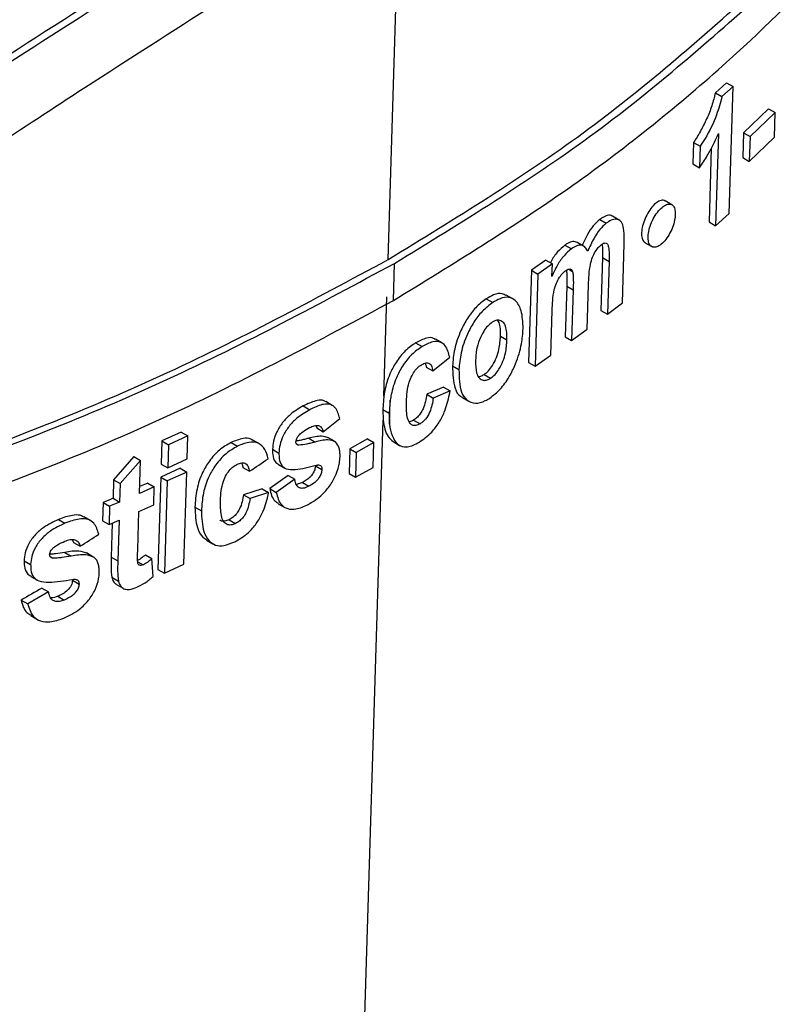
# Paper-space layout '1012-790 Hybird 2way' of a CAD drawing. Header units: millimetres. Extents: x 51 to 2966, y 67 to 3970.
# Tile 98 of 110: x 2515 to 2532, y 2800 to 2821. Entities that reach past the tile are written whole.
import ezdxf

# ---------------------------------------------------------------- set-up
doc = ezdxf.new("R2010")
doc.units = ezdxf.units.MM

psp = doc.layouts.new('1012-790 Hybird 2way')

# ---------------------------------------------------------------- linework, layer by layer
at = {"color": 8, "linetype": 'Continuous', "lineweight": 25}
psp.add_line((2523.107, 2816.018), (2523.577, 2831.293), dxfattribs=at)
at = {"color": 7, "linetype": 'Continuous', "lineweight": 25}
for p, q in [((2530.528, 2819.895), (2530.283, 2819.674)), ((2530.528, 2819.895), (2530.673, 2819.811)), ((2530.283, 2819.674), (2530.428, 2819.591)), ((2530.673, 2819.811), (2530.428, 2819.591)), ((2530.588, 2817.029), (2530.673, 2819.811)), ((2531.45, 2819.326), (2530.899, 2818.798)), ((2531.596, 2819.241), (2531.045, 2818.714)), ((2531.45, 2819.326), (2531.596, 2819.241)), ((2531.579, 2818.7), (2531.596, 2819.241)), ((2530.351, 2818.784), (2530.288, 2816.761)), ((2530.899, 2818.798), (2530.883, 2818.256)), ((2530.899, 2818.798), (2531.045, 2818.714)), ((2529.803, 2818.586), (2529.789, 2818.116)), ((2529.803, 2818.586), (2529.947, 2818.502)), ((2531.045, 2818.714), (2531.028, 2818.172)), ((2531.028, 2818.172), (2531.579, 2818.7)), ((2529.947, 2818.502), (2529.933, 2818.033)), ((2530.193, 2818.458), (2530.144, 2816.845)), ((2529.789, 2818.116), (2529.933, 2818.033)), ((2530.883, 2818.256), (2531.028, 2818.172)), ((2529.328, 2817.222), (2529.184, 2817.305)), ((2530.288, 2816.761), (2530.588, 2817.029)), ((2527.748, 2816.897), (2527.891, 2816.815)), ((2528.171, 2816.886), (2528.028, 2816.969)), ((2530.144, 2816.845), (2530.288, 2816.761)), ((2527.396, 2816.314), (2527.253, 2816.396)), ((2528.745, 2816.386), (2528.888, 2816.303)), ((2526.984, 2816.335), (2527.126, 2816.253)), ((2528.245, 2815.073), (2528.285, 2816.361)), ((2523.224, 2815.121), (2523.249, 2815.936)), ((2526.568, 2816.005), (2526.25, 2815.784)), ((2526.568, 2816.005), (2526.71, 2815.923)), ((2527.809, 2816.063), (2527.773, 2814.904)), ((2527.809, 2816.063), (2527.952, 2815.98)), ((2527.952, 2815.98), (2527.916, 2814.822)), ((2526.25, 2815.784), (2526.188, 2813.761)), ((2526.25, 2815.784), (2526.392, 2815.702)), ((2526.71, 2815.923), (2526.392, 2815.702)), ((2526.702, 2815.647), (2526.71, 2815.923)), ((2527.068, 2815.808), (2527.151, 2815.759)), ((2526.392, 2815.702), (2526.33, 2813.679)), ((2527.025, 2815.437), (2526.991, 2814.327)), ((2527.025, 2815.437), (2527.168, 2815.355)), ((2527.168, 2815.355), (2527.133, 2814.245)), ((2527.471, 2814.491), (2527.501, 2815.464)), ((2523.015, 2813.02), (2523.082, 2815.202)), ((2525.262, 2815.159), (2525.404, 2815.077)), ((2525.842, 2815.158), (2525.7, 2815.24)), ((2527.916, 2814.822), (2528.245, 2815.073)), ((2526.677, 2813.92), (2526.707, 2814.904)), ((2527.773, 2814.904), (2527.916, 2814.822)), ((2527.133, 2814.245), (2527.471, 2814.491)), ((2524.288, 2814.192), (2524.146, 2814.274)), ((2525.573, 2814.341), (2525.715, 2814.259)), ((2526.991, 2814.327), (2527.133, 2814.245)), ((2523.713, 2814.193), (2523.855, 2814.111)), ((2524.087, 2813.577), (2524.46, 2813.876)), ((2526.33, 2813.679), (2526.677, 2813.92)), ((2523.945, 2813.659), (2524.087, 2813.577)), ((2524.521, 2813.686), (2524.662, 2813.605)), ((2526.188, 2813.761), (2526.33, 2813.679)), ((2525.215, 2813.5), (2525.357, 2813.418)), ((2524.326, 2813.219), (2523.958, 2813.064)), ((2524.468, 2813.137), (2524.099, 2812.982)), ((2524.326, 2813.219), (2524.468, 2813.137)), ((2523.015, 2813.02), (2522.99, 2812.734)), ((2523.156, 2812.938), (2523.132, 2812.652)), ((2523.14, 2812.413), (2523.156, 2812.938)), ((2523.958, 2813.064), (2524.099, 2812.982)), ((2524.738, 2812.993), (2524.88, 2812.911)), ((2521.248, 2812.809), (2521.39, 2812.727)), ((2521.885, 2812.822), (2521.744, 2812.904)), ((2522.99, 2812.734), (2522.999, 2812.495)), ((2522.99, 2812.734), (2523.132, 2812.652)), ((2518.698, 2672.763), (2522.999, 2812.495)), ((2521.684, 2812.244), (2522.049, 2812.536)), ((2523.132, 2812.652), (2523.14, 2812.413)), ((2523.669, 2812.5), (2523.811, 2812.418)), ((2521.522, 2812.381), (2521.543, 2812.326)), ((2521.543, 2812.326), (2521.684, 2812.244)), ((2518.576, 2812.237), (2518.15, 2812.042)), ((2518.719, 2812.155), (2518.293, 2811.96)), ((2518.576, 2812.237), (2518.719, 2812.155)), ((2518.703, 2811.649), (2518.719, 2812.155)), ((2520.287, 2811.98), (2520.145, 2812.062)), ((2521.368, 2812.099), (2521.51, 2812.018)), ((2521.933, 2812.035), (2521.791, 2812.116)), ((2522.656, 2812.087), (2522.269, 2811.869)), ((2522.656, 2812.087), (2522.798, 2812.005)), ((2518.15, 2812.042), (2518.135, 2811.536)), ((2518.15, 2812.042), (2518.293, 2811.96)), ((2518.293, 2811.96), (2518.277, 2811.454)), ((2519.667, 2812.007), (2519.809, 2811.925)), ((2520.575, 2811.859), (2520.716, 2811.777)), ((2521.098, 2811.979), (2521.149, 2811.95)), ((2522.269, 2811.869), (2522.252, 2811.327)), ((2522.269, 2811.869), (2522.411, 2811.788)), ((2522.798, 2812.005), (2522.411, 2811.788)), ((2522.781, 2811.463), (2522.798, 2812.005)), ((2523.218, 2812.027), (2523.36, 2811.945)), ((2517.537, 2811.697), (2517.092, 2811.191)), ((2517.537, 2811.697), (2517.68, 2811.615)), ((2518.277, 2811.454), (2518.703, 2811.649)), ((2522.411, 2811.788), (2522.394, 2811.246)), ((2517.68, 2811.615), (2517.235, 2811.109)), ((2517.658, 2810.892), (2517.68, 2811.615)), ((2518.552, 2811.442), (2518.126, 2811.247)), ((2518.135, 2811.536), (2518.277, 2811.454)), ((2518.552, 2811.442), (2518.694, 2811.36)), ((2519.925, 2811.458), (2520.067, 2811.376)), ((2520.706, 2811.523), (2520.847, 2811.442)), ((2521.517, 2811.499), (2521.659, 2811.417)), ((2522.394, 2811.246), (2522.781, 2811.463)), ((2517.092, 2811.191), (2517.079, 2810.785)), ((2517.092, 2811.191), (2517.235, 2811.109)), ((2518.126, 2811.247), (2518.063, 2809.224)), ((2518.126, 2811.247), (2518.268, 2811.165)), ((2518.694, 2811.36), (2518.268, 2811.165)), ((2518.632, 2809.337), (2518.694, 2811.36)), ((2520.921, 2811.287), (2520.515, 2810.996)), ((2521.063, 2811.205), (2520.657, 2810.914)), ((2520.921, 2811.287), (2521.063, 2811.205)), ((2522.252, 2811.327), (2522.394, 2811.246)), ((2517.235, 2811.109), (2517.222, 2810.702)), ((2517.982, 2811.036), (2517.658, 2810.892)), ((2517.839, 2811.118), (2517.662, 2811.04)), ((2517.839, 2811.118), (2517.982, 2811.036)), ((2517.97, 2810.639), (2517.982, 2811.036)), ((2518.268, 2811.165), (2518.206, 2809.142)), ((2520.348, 2810.993), (2519.941, 2810.861)), ((2520.348, 2810.993), (2520.49, 2810.911)), ((2520.515, 2810.996), (2520.657, 2810.914)), ((2521.23, 2811.129), (2521.103, 2811.086)), ((2521.23, 2811.129), (2521.371, 2811.047)), ((2517.079, 2810.785), (2517.222, 2810.702)), ((2519.941, 2810.861), (2520.083, 2810.779)), ((2520.49, 2810.911), (2520.083, 2810.779)), ((2516.86, 2810.691), (2516.848, 2810.293)), ((2516.86, 2810.691), (2517.003, 2810.608)), ((2517.003, 2810.608), (2516.991, 2810.211)), ((2517.222, 2810.702), (2517.003, 2810.608)), ((2517.646, 2810.495), (2517.97, 2810.639)), ((2518.873, 2810.589), (2519.015, 2810.507)), ((2520.701, 2810.666), (2520.843, 2810.585)), ((2516.581, 2810.297), (2516.438, 2810.379)), ((2517.62, 2809.659), (2517.646, 2810.495)), ((2515.882, 2810.319), (2516.025, 2810.236)), ((2516.848, 2810.293), (2516.991, 2810.211)), ((2516.991, 2810.211), (2517.21, 2810.305)), ((2517.063, 2810.242), (2517.04, 2809.495)), ((2517.21, 2810.305), (2517.183, 2809.412)), ((2519.624, 2810.314), (2519.766, 2810.232)), ((2516.186, 2809.881), (2516.215, 2809.814)), ((2516.215, 2809.814), (2516.358, 2809.731)), ((2519.127, 2809.867), (2519.27, 2809.784)), ((2515.701, 2809.507), (2515.758, 2809.474)), ((2516.019, 2809.599), (2516.163, 2809.517)), ((2516.638, 2809.503), (2516.495, 2809.586)), ((2517.04, 2809.495), (2517.183, 2809.412)), ((2517.789, 2809.543), (2517.931, 2809.461)), ((2517.957, 2809.073), (2517.931, 2809.461)), ((2515.129, 2809.415), (2515.273, 2809.332)), ((2517.62, 2809.394), (2517.74, 2809.325)), ((2518.206, 2809.142), (2518.632, 2809.337)), ((2515.277, 2809.069), (2515.421, 2808.986)), ((2517.053, 2809.052), (2517.196, 2808.969)), ((2518.063, 2809.224), (2518.206, 2809.142)), ((2515.52, 2808.817), (2515.664, 2808.734)), ((2516.189, 2809.004), (2516.189, 2808.987)), ((2516.189, 2808.987), (2516.333, 2808.904)), ((2517.155, 2808.893), (2517.298, 2808.811)), ((2515.664, 2808.734), (2515.209, 2808.471)), ((2515.867, 2808.636), (2516.011, 2808.554)), ((2515.065, 2808.554), (2515.209, 2808.471)), ((2515.276, 2808.211), (2515.42, 2808.127))]:
    psp.add_line(p, q, dxfattribs=at)
for points, knots in [([(2523.224, 2815.121), (2524.53, 2815.922), (2527.156, 2817.533), (2530.284, 2820.048), (2532.816, 2822.514), (2534.823, 2824.906), (2536.491, 2827.411), (2537.953, 2830.356), (2539.008, 2833.541), (2539.149, 2835.869), (2539.213, 2836.939)], [0, 0, 0, 0, 0.135795, 0.273091, 0.381367, 0.489643, 0.601063, 0.712485, 0.867919, 1, 1, 1, 1]), ([(2507.088, 2815.14), (2508.329, 2816.059), (2510.812, 2817.898), (2514.424, 2820.287), (2517.795, 2822.422), (2519.81, 2823.704), (2520.824, 2824.349)], [0, 0, 0, 0, 0.268976, 0.538012, 0.767681, 1, 1, 1, 1]), ([(2507.239, 2815.053), (2508.48, 2815.973), (2510.96, 2817.814), (2514.571, 2820.205), (2517.939, 2822.34), (2519.953, 2823.622), (2520.966, 2824.267)], [0, 0, 0, 0, 0.269026, 0.538111, 0.767736, 1, 1, 1, 1]), ([(2522.051, 2823.389), (2521.152, 2822.805), (2519.347, 2821.632), (2516.088, 2819.558), (2512.287, 2817.037), (2508.327, 2814.103), (2504.712, 2811.122), (2502.572, 2809.198), (2501.496, 2808.23)], [0, 0, 0, 0, 0.1372122, 0.2755381, 0.4690885, 0.6682731, 0.8330948, 1, 1, 1, 1]), ([(2523.107, 2816.018), (2524.582, 2816.921), (2527.554, 2818.742), (2529.92, 2820.837), (2531.112, 2821.892)], [0, 0, 0, 0, 0.496466, 1, 1, 1, 1]), ([(2523.249, 2815.936), (2524.724, 2816.84), (2527.695, 2818.66), (2530.065, 2820.754), (2531.258, 2821.808)], [0, 0, 0, 0, 0.496492, 1, 1, 1, 1]), ([(2530.283, 2819.674), (2530.263, 2819.58), (2530.237, 2819.485), (2530.173, 2819.293), (2530.134, 2819.196), (2530.05, 2819.012), (2530.005, 2818.922), (2529.933, 2818.79), (2529.908, 2818.747), (2529.857, 2818.664), (2529.83, 2818.625), (2529.803, 2818.586)], [0, 0, 0, 0, 0.25, 0.25, 0.5, 0.5, 0.75, 0.75, 0.875, 0.875, 1, 1, 1, 1]), ([(2530.428, 2819.591), (2530.392, 2819.457), (2530.308, 2819.143), (2530.121, 2818.765), (2529.985, 2818.558), (2529.947, 2818.502)], [0, 0, 0, 0, 0.347794, 0.822511, 1, 1, 1, 1]), ([(2529.933, 2818.033), (2529.992, 2818.119), (2530.098, 2818.276), (2530.238, 2818.532), (2530.313, 2818.7), (2530.351, 2818.784)], [0, 0, 0, 0, 0.381544, 0.687737, 1, 1, 1, 1]), ([(2529.181, 2817.299), (2529.167, 2817.308), (2529.13, 2817.33), (2529.046, 2817.304), (2528.944, 2817.231), (2528.843, 2817.11), (2528.757, 2816.959), (2528.694, 2816.797), (2528.663, 2816.641), (2528.666, 2816.511), (2528.695, 2816.421), (2528.733, 2816.4), (2528.748, 2816.391)], [0, 0, 0, 0, 0.069293, 0.17795, 0.287681, 0.397377, 0.506003, 0.613097, 0.718864, 0.824059, 0.929535, 1, 1, 1, 1]), ([(2529.405, 2817.006), (2529.403, 2817.049), (2529.4, 2817.134), (2529.354, 2817.214), (2529.282, 2817.246), (2529.19, 2817.223), (2529.088, 2817.147), (2528.987, 2817.027), (2528.9, 2816.877), (2528.838, 2816.714), (2528.806, 2816.559), (2528.809, 2816.427), (2528.845, 2816.331), (2528.91, 2816.283), (2528.997, 2816.289), (2529.098, 2816.348), (2529.2, 2816.456), (2529.292, 2816.599), (2529.361, 2816.761), (2529.398, 2816.901), (2529.403, 2816.977), (2529.405, 2817.006)], [0, 0, 0, 0, 0.052958, 0.1059, 0.159391, 0.213715, 0.26857, 0.323407, 0.377713, 0.431254, 0.484143, 0.53674, 0.589486, 0.642749, 0.696711, 0.751286, 0.806136, 0.860759, 0.914711, 0.967839, 1, 1, 1, 1]), ([(2527.748, 2816.897), (2527.7, 2816.854), (2527.604, 2816.769), (2527.469, 2816.563), (2527.402, 2816.411), (2527.367, 2816.33)], [0, 0, 0, 0, 0.31931, 0.639967, 1, 1, 1, 1]), ([(2527.891, 2816.815), (2527.843, 2816.772), (2527.747, 2816.686), (2527.603, 2816.465), (2527.529, 2816.297), (2527.486, 2816.2)], [0, 0, 0, 0, 0.297626, 0.596494, 1, 1, 1, 1]), ([(2528.027, 2816.967), (2528.025, 2816.969), (2527.999, 2816.998), (2527.919, 2816.991), (2527.822, 2816.95), (2527.765, 2816.909), (2527.748, 2816.897)], [0, 0, 0, 0, 0.032255, 0.452923, 0.839042, 1, 1, 1, 1]), ([(2528.285, 2816.361), (2528.286, 2816.462), (2528.289, 2816.63), (2528.249, 2816.817), (2528.17, 2816.902), (2528.064, 2816.913), (2527.965, 2816.867), (2527.908, 2816.826), (2527.891, 2816.815)], [0, 0, 0, 0, 0.283339, 0.471277, 0.631146, 0.791483, 0.938655, 1, 1, 1, 1]), ([(2527.253, 2816.395), (2527.223, 2816.406), (2527.163, 2816.428), (2527.064, 2816.389), (2527.003, 2816.348), (2526.984, 2816.335)], [0, 0, 0, 0, 0.397763, 0.801146, 1, 1, 1, 1]), ([(2527.783, 2816.345), (2527.806, 2816.361), (2527.845, 2816.386), (2527.892, 2816.385), (2527.925, 2816.357), (2527.948, 2816.275), (2527.955, 2816.145), (2527.953, 2816.035), (2527.952, 2815.98)], [0, 0, 0, 0, 0.141881, 0.239939, 0.337881, 0.477175, 0.736253, 1, 1, 1, 1]), ([(2526.984, 2816.335), (2526.93, 2816.289), (2526.822, 2816.197), (2526.712, 2816.046), (2526.671, 2815.959), (2526.666, 2815.949)], [0, 0, 0, 0, 0.468071, 0.938724, 1, 1, 1, 1]), ([(2527.126, 2816.253), (2527.072, 2816.207), (2526.963, 2816.115), (2526.812, 2815.894), (2526.739, 2815.731), (2526.702, 2815.647)], [0, 0, 0, 0, 0.323871, 0.649537, 1, 1, 1, 1]), ([(2527.486, 2816.2), (2527.47, 2816.232), (2527.453, 2816.264), (2527.408, 2816.309), (2527.38, 2816.325), (2527.318, 2816.337), (2527.282, 2816.332), (2527.206, 2816.305), (2527.166, 2816.28), (2527.126, 2816.253)], [0, 0, 0, 0, 0.25, 0.25, 0.5, 0.5, 0.75, 0.75, 1, 1, 1, 1]), ([(2527.501, 2815.464), (2527.505, 2815.536), (2527.511, 2815.682), (2527.536, 2815.884), (2527.584, 2816.062), (2527.646, 2816.189), (2527.714, 2816.287), (2527.76, 2816.326), (2527.783, 2816.345)], [0, 0, 0, 0, 0.251232, 0.506431, 0.661174, 0.790885, 0.894565, 1, 1, 1, 1]), ([(2527.8, 2816.351), (2527.804, 2816.31), (2527.814, 2816.22), (2527.811, 2816.118), (2527.809, 2816.063)], [0, 0, 0, 0, 0.449419, 1, 1, 1, 1]), ([(2501.337, 2808.322), (2503.288, 2808.728), (2507.216, 2809.546), (2512.835, 2811.289), (2518.247, 2813.402), (2521.479, 2815.141), (2523.107, 2816.018)], [0, 0, 0, 0, 0.2413513, 0.4859069, 0.7410574, 1, 1, 1, 1]), ([(2501.496, 2808.23), (2503.446, 2808.638), (2507.371, 2809.46), (2512.985, 2811.207), (2518.392, 2813.321), (2521.622, 2815.06), (2523.249, 2815.936)], [0, 0, 0, 0, 0.241419, 0.486018, 0.741129, 1, 1, 1, 1]), ([(2526.707, 2814.904), (2526.71, 2814.976), (2526.716, 2815.123), (2526.737, 2815.32), (2526.793, 2815.499), (2526.861, 2815.628), (2526.935, 2815.723), (2526.981, 2815.759), (2526.999, 2815.774)], [0, 0, 0, 0, 0.252275, 0.513118, 0.653258, 0.794452, 0.918476, 1, 1, 1, 1]), ([(2526.999, 2815.774), (2527.025, 2815.789), (2527.065, 2815.815), (2527.113, 2815.813), (2527.138, 2815.791), (2527.148, 2815.768), (2527.151, 2815.759)], [0, 0, 0, 0, 0.379703, 0.611132, 0.842946, 1, 1, 1, 1]), ([(2527.018, 2815.783), (2527.02, 2815.772), (2527.027, 2815.73), (2527.028, 2815.613), (2527.026, 2815.508), (2527.025, 2815.437)], [0, 0, 0, 0, 0.110104, 0.407831, 1, 1, 1, 1]), ([(2527.151, 2815.759), (2527.157, 2815.729), (2527.168, 2815.669), (2527.171, 2815.532), (2527.169, 2815.426), (2527.168, 2815.355)], [0, 0, 0, 0, 0.251529, 0.501937, 1, 1, 1, 1]), ([(2484.353, 2805.854), (2486.258, 2805.885), (2490.089, 2805.947), (2495.383, 2806.442), (2500.196, 2807.146), (2504.549, 2808.013), (2508.801, 2809.099), (2513.451, 2810.578), (2518.39, 2812.519), (2521.605, 2814.249), (2523.224, 2815.121)], [0, 0, 0, 0, 0.132401, 0.266264, 0.371848, 0.477431, 0.586078, 0.694727, 0.846257, 1, 1, 1, 1]), ([(2525.262, 2815.159), (2525.183, 2815.099), (2525.037, 2814.988), (2524.842, 2814.735), (2524.677, 2814.422), (2524.553, 2814.054), (2524.531, 2813.807), (2524.521, 2813.686)], [0, 0, 0, 0, 0.1918303, 0.3551127, 0.5182638, 0.7643348, 1, 1, 1, 1]), ([(2525.404, 2815.077), (2525.325, 2815.017), (2525.178, 2814.906), (2524.984, 2814.653), (2524.819, 2814.34), (2524.694, 2813.972), (2524.673, 2813.725), (2524.662, 2813.605)], [0, 0, 0, 0, 0.191827, 0.355112, 0.518263, 0.764343, 1, 1, 1, 1]), ([(2525.694, 2815.228), (2525.667, 2815.246), (2525.594, 2815.292), (2525.438, 2815.261), (2525.315, 2815.19), (2525.262, 2815.159)], [0, 0, 0, 0, 0.250676, 0.673301, 1, 1, 1, 1]), ([(2526.069, 2814.503), (2526.063, 2814.643), (2526.053, 2814.897), (2525.922, 2815.118), (2525.758, 2815.206), (2525.58, 2815.181), (2525.457, 2815.108), (2525.404, 2815.077)], [0, 0, 0, 0, 0.292886, 0.534236, 0.701864, 0.870011, 1, 1, 1, 1]), ([(2525.39, 2814.643), (2525.357, 2814.618), (2525.29, 2814.567), (2525.191, 2814.43), (2525.1, 2814.25), (2525.04, 2814.028), (2525.031, 2813.884), (2525.026, 2813.807)], [0, 0, 0, 0, 0.14489, 0.290478, 0.488765, 0.724946, 1, 1, 1, 1]), ([(2525.715, 2814.259), (2525.714, 2814.366), (2525.711, 2814.525), (2525.631, 2814.657), (2525.548, 2814.697), (2525.462, 2814.685), (2525.411, 2814.655), (2525.39, 2814.643)], [0, 0, 0, 0, 0.399217, 0.586658, 0.774511, 0.90766, 1, 1, 1, 1]), ([(2525.573, 2814.341), (2525.575, 2814.452), (2525.577, 2814.592), (2525.522, 2814.67), (2525.512, 2814.686)], [0, 0, 0, 0, 0.803198, 1, 1, 1, 1]), ([(2525.341, 2812.983), (2525.418, 2813.042), (2525.571, 2813.161), (2525.769, 2813.438), (2525.933, 2813.783), (2526.043, 2814.153), (2526.061, 2814.395), (2526.069, 2814.503)], [0, 0, 0, 0, 0.182794, 0.367042, 0.534988, 0.791358, 1, 1, 1, 1]), ([(2524.141, 2814.265), (2524.13, 2814.275), (2524.082, 2814.315), (2523.933, 2814.304), (2523.793, 2814.233), (2523.713, 2814.193)], [0, 0, 0, 0, 0.119639, 0.495878, 1, 1, 1, 1]), ([(2524.46, 2813.876), (2524.435, 2813.97), (2524.394, 2814.119), (2524.254, 2814.224), (2524.077, 2814.226), (2523.936, 2814.153), (2523.855, 2814.111)], [0, 0, 0, 0, 0.330497, 0.530644, 0.731233, 1, 1, 1, 1]), ([(2525.215, 2813.5), (2525.248, 2813.525), (2525.314, 2813.575), (2525.41, 2813.709), (2525.491, 2813.871), (2525.557, 2814.097), (2525.567, 2814.246), (2525.573, 2814.341)], [0, 0, 0, 0, 0.142757, 0.286212, 0.475769, 0.665921, 1, 1, 1, 1]), ([(2525.357, 2813.418), (2525.39, 2813.443), (2525.456, 2813.493), (2525.552, 2813.627), (2525.633, 2813.789), (2525.699, 2814.015), (2525.709, 2814.164), (2525.715, 2814.259)], [0, 0, 0, 0, 0.142756, 0.28621, 0.475766, 0.665906, 1, 1, 1, 1]), ([(2523.713, 2814.193), (2523.636, 2814.14), (2523.481, 2814.033), (2523.283, 2813.779), (2523.122, 2813.474), (2523.047, 2813.218), (2523.022, 2813.061), (2523.015, 2813.02)], [0, 0, 0, 0, 0.21932, 0.440952, 0.631758, 0.905283, 1, 1, 1, 1]), ([(2523.855, 2814.111), (2523.778, 2814.058), (2523.623, 2813.951), (2523.424, 2813.697), (2523.264, 2813.392), (2523.189, 2813.137), (2523.163, 2812.979), (2523.156, 2812.938)], [0, 0, 0, 0, 0.219321, 0.440953, 0.631759, 0.905294, 1, 1, 1, 1]), ([(2525.026, 2813.807), (2525.027, 2813.709), (2525.028, 2813.559), (2525.098, 2813.416), (2525.182, 2813.366), (2525.274, 2813.371), (2525.332, 2813.403), (2525.357, 2813.418)], [0, 0, 0, 0, 0.357794, 0.553769, 0.750703, 0.889929, 1, 1, 1, 1]), ([(2523.513, 2812.909), (2523.52, 2813.045), (2523.528, 2813.227), (2523.624, 2813.47), (2523.702, 2813.594), (2523.778, 2813.672), (2523.825, 2813.702), (2523.841, 2813.713)], [0, 0, 0, 0, 0.497851, 0.662019, 0.796289, 0.931368, 1, 1, 1, 1]), ([(2523.841, 2813.713), (2523.876, 2813.731), (2523.935, 2813.761), (2524.005, 2813.752), (2524.057, 2813.707), (2524.078, 2813.639), (2524.085, 2813.588), (2524.087, 2813.577)], [0, 0, 0, 0, 0.262484, 0.443466, 0.624239, 0.916846, 1, 1, 1, 1]), ([(2523.921, 2813.745), (2523.929, 2813.728), (2523.94, 2813.703), (2523.944, 2813.67), (2523.945, 2813.659)], [0, 0, 0, 0, 0.648636, 1, 1, 1, 1]), ([(2524.521, 2813.686), (2524.527, 2813.512), (2524.537, 2813.244), (2524.649, 2813.033), (2524.728, 2813.009), (2524.744, 2813.004)], [0, 0, 0, 0, 0.595702, 0.917606, 1, 1, 1, 1]), ([(2524.662, 2813.605), (2524.666, 2813.426), (2524.673, 2813.151), (2524.828, 2812.921), (2525.01, 2812.85), (2525.197, 2812.896), (2525.307, 2812.962), (2525.341, 2812.983)], [0, 0, 0, 0, 0.355101, 0.54699, 0.739291, 0.920218, 1, 1, 1, 1]), ([(2525.088, 2813.457), (2525.105, 2813.457), (2525.144, 2813.457), (2525.189, 2813.484), (2525.215, 2813.5)], [0, 0, 0, 0, 0.437232, 1, 1, 1, 1]), ([(2523.792, 2812.017), (2523.885, 2812.082), (2524.041, 2812.189), (2524.228, 2812.438), (2524.371, 2812.724), (2524.436, 2812.961), (2524.463, 2813.111), (2524.468, 2813.137)], [0, 0, 0, 0, 0.276795, 0.459559, 0.641935, 0.937073, 1, 1, 1, 1]), ([(2521.739, 2812.896), (2521.727, 2812.906), (2521.68, 2812.943), (2521.522, 2812.929), (2521.365, 2812.868), (2521.261, 2812.815), (2521.248, 2812.809)], [0, 0, 0, 0, 0.109144, 0.421185, 0.930458, 1, 1, 1, 1]), ([(2523.958, 2813.064), (2523.949, 2813.012), (2523.931, 2812.91), (2523.889, 2812.767), (2523.825, 2812.646), (2523.752, 2812.557), (2523.697, 2812.519), (2523.669, 2812.5)], [0, 0, 0, 0, 0.253206, 0.508209, 0.668559, 0.829472, 1, 1, 1, 1]), ([(2524.099, 2812.982), (2524.083, 2812.881), (2524.065, 2812.777), (2523.997, 2812.617), (2523.966, 2812.565), (2523.911, 2812.499), (2523.891, 2812.479), (2523.852, 2812.445), (2523.831, 2812.431), (2523.811, 2812.418)], [0, 0, 0, 0, 0.5, 0.5, 0.75, 0.75, 0.875, 0.875, 1, 1, 1, 1]), ([(2521.248, 2812.809), (2521.15, 2812.751), (2520.992, 2812.659), (2520.791, 2812.449), (2520.663, 2812.245), (2520.589, 2812.039), (2520.58, 2811.918), (2520.575, 2811.859)], [0, 0, 0, 0, 0.298732, 0.481729, 0.665546, 0.8385, 1, 1, 1, 1]), ([(2521.39, 2812.727), (2521.292, 2812.669), (2521.134, 2812.577), (2520.932, 2812.367), (2520.805, 2812.163), (2520.731, 2811.957), (2520.721, 2811.836), (2520.716, 2811.777)], [0, 0, 0, 0, 0.298731, 0.48173, 0.665544, 0.838488, 1, 1, 1, 1]), ([(2522.049, 2812.536), (2522.024, 2812.622), (2521.985, 2812.758), (2521.849, 2812.853), (2521.667, 2812.853), (2521.506, 2812.786), (2521.402, 2812.733), (2521.39, 2812.727)], [0, 0, 0, 0, 0.306726, 0.486318, 0.666249, 0.959908, 1, 1, 1, 1]), ([(2523.811, 2812.418), (2523.78, 2812.403), (2523.718, 2812.371), (2523.635, 2812.383), (2523.563, 2812.447), (2523.51, 2812.621), (2523.512, 2812.794), (2523.513, 2812.909)], [0, 0, 0, 0, 0.123518, 0.248306, 0.391416, 0.597883, 1, 1, 1, 1]), ([(2522.999, 2812.495), (2523.023, 2812.363), (2523.059, 2812.164), (2523.179, 2812.062), (2523.219, 2812.028)], [0, 0, 0, 0, 0.664065, 1, 1, 1, 1]), ([(2523.669, 2812.5), (2523.637, 2812.481), (2523.602, 2812.46), (2523.573, 2812.463), (2523.571, 2812.464)], [0, 0, 0, 0, 0.901108, 1, 1, 1, 1]), ([(2521.088, 2812.022), (2521.09, 2812.038), (2521.094, 2812.07), (2521.123, 2812.127), (2521.171, 2812.189), (2521.263, 2812.265), (2521.338, 2812.307), (2521.387, 2812.335)], [0, 0, 0, 0, 0.11589, 0.233255, 0.381138, 0.593101, 1, 1, 1, 1]), ([(2521.387, 2812.335), (2521.422, 2812.352), (2521.457, 2812.368), (2521.523, 2812.385), (2521.556, 2812.387), (2521.611, 2812.372), (2521.634, 2812.355), (2521.667, 2812.307), (2521.676, 2812.276), (2521.684, 2812.244)], [0, 0, 0, 0, 0.25, 0.25, 0.5, 0.5, 0.75, 0.75, 1, 1, 1, 1]), ([(2523.14, 2812.413), (2523.151, 2812.32), (2523.17, 2812.234), (2523.23, 2812.084), (2523.269, 2812.016), (2523.378, 2811.924), (2523.449, 2811.904), (2523.572, 2811.92), (2523.615, 2811.932), (2523.702, 2811.966), (2523.747, 2811.991), (2523.792, 2812.017)], [0, 0, 0, 0, 0.25, 0.25, 0.5, 0.5, 0.75, 0.75, 0.875, 0.875, 1, 1, 1, 1]), ([(2520.14, 2812.054), (2520.127, 2812.064), (2520.074, 2812.107), (2519.91, 2812.105), (2519.756, 2812.043), (2519.667, 2812.007)], [0, 0, 0, 0, 0.1187984, 0.4929407, 1, 1, 1, 1]), ([(2521.368, 2812.099), (2521.338, 2812.091), (2521.276, 2812.076), (2521.182, 2812.052), (2521.121, 2812.046), (2521.09, 2812.042)], [0, 0, 0, 0, 0.3262798, 0.6526022, 1, 1, 1, 1]), ([(2521.812, 2812.103), (2521.759, 2812.122), (2521.669, 2812.155), (2521.511, 2812.134), (2521.416, 2812.111), (2521.368, 2812.099)], [0, 0, 0, 0, 0.414768, 0.705505, 1, 1, 1, 1]), ([(2521.954, 2812.022), (2521.901, 2812.041), (2521.81, 2812.073), (2521.652, 2812.052), (2521.558, 2812.029), (2521.51, 2812.018)], [0, 0, 0, 0, 0.414768, 0.705504, 1, 1, 1, 1]), ([(2519.667, 2812.007), (2519.581, 2811.958), (2519.409, 2811.86), (2519.19, 2811.615), (2519.013, 2811.316), (2518.899, 2810.963), (2518.882, 2810.719), (2518.873, 2810.589)], [0, 0, 0, 0, 0.179595, 0.361057, 0.517418, 0.742405, 1, 1, 1, 1]), ([(2519.809, 2811.925), (2519.723, 2811.876), (2519.551, 2811.778), (2519.332, 2811.533), (2519.155, 2811.234), (2519.041, 2810.881), (2519.024, 2810.637), (2519.015, 2810.507)], [0, 0, 0, 0, 0.179585, 0.36104, 0.517394, 0.74237, 1, 1, 1, 1]), ([(2520.479, 2811.653), (2520.461, 2811.727), (2520.438, 2811.797), (2520.37, 2811.916), (2520.324, 2811.964), (2520.204, 2812.019), (2520.131, 2812.023), (2520.013, 2812.003), (2519.973, 2811.992), (2519.892, 2811.963), (2519.85, 2811.945), (2519.809, 2811.925)], [0, 0, 0, 0, 0.25, 0.25, 0.5, 0.5, 0.75, 0.75, 0.875, 0.875, 1, 1, 1, 1]), ([(2520.575, 2811.859), (2520.575, 2811.819), (2520.576, 2811.717), (2520.615, 2811.59), (2520.682, 2811.546), (2520.709, 2811.528)], [0, 0, 0, 0, 0.274361, 0.706339, 1, 1, 1, 1]), ([(2521.149, 2811.95), (2521.141, 2811.952), (2521.122, 2811.955), (2521.097, 2811.971), (2521.089, 2811.999), (2521.089, 2812.017), (2521.088, 2812.022)], [0, 0, 0, 0, 0.253105, 0.576774, 0.886213, 1, 1, 1, 1]), ([(2521.51, 2812.018), (2521.479, 2812.01), (2521.418, 2811.994), (2521.296, 2811.964), (2521.208, 2811.955), (2521.149, 2811.95)], [0, 0, 0, 0, 0.250519, 0.501075, 1, 1, 1, 1]), ([(2522.055, 2811.691), (2522.055, 2811.725), (2522.055, 2811.794), (2522.035, 2811.92), (2521.986, 2811.981), (2521.954, 2812.022)], [0, 0, 0, 0, 0.251848, 0.504098, 1, 1, 1, 1]), ([(2520.716, 2811.777), (2520.717, 2811.737), (2520.718, 2811.634), (2520.762, 2811.499), (2520.837, 2811.451), (2520.873, 2811.428)], [0, 0, 0, 0, 0.252158, 0.649184, 1, 1, 1, 1]), ([(2521.359, 2810.649), (2521.466, 2810.715), (2521.641, 2810.822), (2521.851, 2811.074), (2521.982, 2811.315), (2522.044, 2811.529), (2522.052, 2811.647), (2522.055, 2811.691)], [0, 0, 0, 0, 0.306797, 0.498834, 0.690779, 0.887481, 1, 1, 1, 1]), ([(2519.435, 2810.741), (2519.442, 2810.878), (2519.451, 2811.06), (2519.556, 2811.297), (2519.642, 2811.417), (2519.726, 2811.49), (2519.778, 2811.518), (2519.795, 2811.527)], [0, 0, 0, 0, 0.496862, 0.661414, 0.796516, 0.932418, 1, 1, 1, 1]), ([(2519.795, 2811.527), (2519.831, 2811.543), (2519.867, 2811.557), (2519.935, 2811.565), (2519.965, 2811.558), (2520.013, 2811.527), (2520.03, 2811.501), (2520.055, 2811.444), (2520.062, 2811.411), (2520.067, 2811.376)], [0, 0, 0, 0, 0.25, 0.25, 0.5, 0.5, 0.75, 0.75, 1, 1, 1, 1]), ([(2519.893, 2811.557), (2519.904, 2811.537), (2519.918, 2811.507), (2519.924, 2811.47), (2519.925, 2811.458)], [0, 0, 0, 0, 0.6790946, 1, 1, 1, 1]), ([(2520.873, 2811.428), (2520.938, 2811.42), (2521.072, 2811.404), (2521.3, 2811.451), (2521.454, 2811.489), (2521.531, 2811.508)], [0, 0, 0, 0, 0.321817, 0.659982, 1, 1, 1, 1]), ([(2521.517, 2811.499), (2521.514, 2811.469), (2521.507, 2811.411), (2521.461, 2811.323), (2521.396, 2811.242), (2521.317, 2811.178), (2521.257, 2811.144), (2521.23, 2811.129)], [0, 0, 0, 0, 0.203601, 0.385037, 0.544691, 0.787562, 1, 1, 1, 1]), ([(2521.659, 2811.417), (2521.655, 2811.387), (2521.648, 2811.329), (2521.602, 2811.241), (2521.538, 2811.16), (2521.458, 2811.096), (2521.399, 2811.062), (2521.371, 2811.047)], [0, 0, 0, 0, 0.203602, 0.38504, 0.544695, 0.787561, 1, 1, 1, 1]), ([(2521.531, 2811.508), (2521.54, 2811.51), (2521.558, 2811.515), (2521.592, 2811.517), (2521.614, 2811.51), (2521.628, 2811.505)], [0, 0, 0, 0, 0.2518127, 0.5042501, 1, 1, 1, 1]), ([(2521.628, 2811.505), (2521.637, 2811.497), (2521.653, 2811.48), (2521.659, 2811.445), (2521.659, 2811.424), (2521.659, 2811.417)], [0, 0, 0, 0, 0.431929, 0.829575, 1, 1, 1, 1]), ([(2521.371, 2811.047), (2521.327, 2811.027), (2521.254, 2810.995), (2521.165, 2811.006), (2521.103, 2811.06), (2521.075, 2811.134), (2521.066, 2811.191), (2521.063, 2811.205)], [0, 0, 0, 0, 0.273783, 0.454607, 0.635531, 0.905433, 1, 1, 1, 1]), ([(2520.515, 2810.996), (2520.539, 2810.891), (2520.573, 2810.748), (2520.679, 2810.692), (2520.707, 2810.677)], [0, 0, 0, 0, 0.734358, 1, 1, 1, 1]), ([(2519.941, 2810.861), (2519.931, 2810.81), (2519.912, 2810.708), (2519.866, 2810.568), (2519.795, 2810.451), (2519.714, 2810.366), (2519.654, 2810.331), (2519.624, 2810.314)], [0, 0, 0, 0, 0.252597, 0.507001, 0.668105, 0.829773, 1, 1, 1, 1]), ([(2519.746, 2809.831), (2519.849, 2809.89), (2520.02, 2809.988), (2520.227, 2810.226), (2520.384, 2810.504), (2520.455, 2810.738), (2520.485, 2810.886), (2520.49, 2810.911)], [0, 0, 0, 0, 0.276044, 0.459592, 0.64276, 0.938176, 1, 1, 1, 1]), ([(2520.083, 2810.779), (2520.073, 2810.728), (2520.054, 2810.626), (2520.008, 2810.486), (2519.937, 2810.369), (2519.856, 2810.284), (2519.796, 2810.249), (2519.766, 2810.232)], [0, 0, 0, 0, 0.2526, 0.507003, 0.668108, 0.82977, 1, 1, 1, 1]), ([(2520.657, 2810.914), (2520.684, 2810.814), (2520.73, 2810.651), (2520.901, 2810.543), (2521.106, 2810.535), (2521.267, 2810.608), (2521.359, 2810.649)], [0, 0, 0, 0, 0.32335, 0.527173, 0.731436, 1, 1, 1, 1]), ([(2518.873, 2810.589), (2518.881, 2810.433), (2518.894, 2810.182), (2519.007, 2809.948), (2519.103, 2809.893), (2519.133, 2809.876)], [0, 0, 0, 0, 0.530683, 0.851756, 1, 1, 1, 1]), ([(2519.766, 2810.232), (2519.732, 2810.218), (2519.663, 2810.19), (2519.571, 2810.207), (2519.492, 2810.276), (2519.433, 2810.453), (2519.434, 2810.627), (2519.435, 2810.741)], [0, 0, 0, 0, 0.12406, 0.2494, 0.39208, 0.597448, 1, 1, 1, 1]), ([(2516.433, 2810.372), (2516.42, 2810.382), (2516.367, 2810.422), (2516.19, 2810.42), (2516.014, 2810.371), (2515.896, 2810.325), (2515.882, 2810.319)], [0, 0, 0, 0, 0.107521, 0.416466, 0.927808, 1, 1, 1, 1]), ([(2516.767, 2809.998), (2516.739, 2810.085), (2516.694, 2810.224), (2516.541, 2810.33), (2516.337, 2810.342), (2516.157, 2810.288), (2516.04, 2810.242), (2516.025, 2810.236)], [0, 0, 0, 0, 0.304896, 0.483448, 0.662268, 0.958231, 1, 1, 1, 1]), ([(2519.015, 2810.507), (2519.022, 2810.349), (2519.034, 2810.095), (2519.166, 2809.855), (2519.318, 2809.745), (2519.517, 2809.735), (2519.666, 2809.797), (2519.746, 2809.831)], [0, 0, 0, 0, 0.332242, 0.533248, 0.681277, 0.829857, 1, 1, 1, 1]), ([(2515.882, 2810.319), (2515.774, 2810.269), (2515.598, 2810.188), (2515.371, 2809.994), (2515.227, 2809.796), (2515.144, 2809.594), (2515.134, 2809.473), (2515.129, 2809.415)], [0, 0, 0, 0, 0.2957898, 0.4813156, 0.667775, 0.8417216, 1, 1, 1, 1]), ([(2516.025, 2810.236), (2515.917, 2810.186), (2515.741, 2810.105), (2515.515, 2809.911), (2515.371, 2809.713), (2515.288, 2809.511), (2515.278, 2809.39), (2515.273, 2809.332)], [0, 0, 0, 0, 0.295819, 0.48132, 0.667759, 0.8417, 1, 1, 1, 1]), ([(2519.624, 2810.314), (2519.59, 2810.301), (2519.522, 2810.274), (2519.453, 2810.279), (2519.428, 2810.301), (2519.424, 2810.305)], [0, 0, 0, 0, 0.451191, 0.90704, 1, 1, 1, 1]), ([(2515.689, 2809.55), (2515.691, 2809.566), (2515.695, 2809.598), (2515.727, 2809.653), (2515.781, 2809.712), (2515.884, 2809.782), (2515.968, 2809.819), (2516.024, 2809.843)], [0, 0, 0, 0, 0.113787, 0.228978, 0.376908, 0.590516, 1, 1, 1, 1]), ([(2516.024, 2809.843), (2516.063, 2809.858), (2516.101, 2809.871), (2516.176, 2809.884), (2516.213, 2809.884), (2516.275, 2809.865), (2516.3, 2809.846), (2516.338, 2809.796), (2516.349, 2809.764), (2516.358, 2809.731)], [0, 0, 0, 0, 0.25, 0.25, 0.5, 0.5, 0.75, 0.75, 1, 1, 1, 1]), ([(2515.758, 2809.474), (2515.748, 2809.477), (2515.727, 2809.482), (2515.701, 2809.499), (2515.691, 2809.526), (2515.69, 2809.544), (2515.689, 2809.55)], [0, 0, 0, 0, 0.252094, 0.57588, 0.836538, 1, 1, 1, 1]), ([(2516.019, 2809.599), (2515.951, 2809.589), (2515.849, 2809.573), (2515.738, 2809.556), (2515.698, 2809.557), (2515.691, 2809.557)], [0, 0, 0, 0, 0.619563, 0.930207, 1, 1, 1, 1]), ([(2516.163, 2809.517), (2516.095, 2809.505), (2515.992, 2809.489), (2515.855, 2809.471), (2515.79, 2809.473), (2515.758, 2809.474)], [0, 0, 0, 0, 0.498443, 0.748367, 1, 1, 1, 1]), ([(2516.519, 2809.571), (2516.459, 2809.594), (2516.357, 2809.634), (2516.18, 2809.624), (2516.073, 2809.607), (2516.019, 2809.599)], [0, 0, 0, 0, 0.411246, 0.703732, 1, 1, 1, 1]), ([(2516.662, 2809.489), (2516.602, 2809.512), (2516.501, 2809.551), (2516.324, 2809.541), (2516.217, 2809.525), (2516.163, 2809.517)], [0, 0, 0, 0, 0.411277, 0.703743, 1, 1, 1, 1]), ([(2516.777, 2809.15), (2516.777, 2809.184), (2516.777, 2809.254), (2516.758, 2809.347), (2516.724, 2809.431), (2516.683, 2809.469), (2516.662, 2809.489)], [0, 0, 0, 0, 0.251068, 0.499537, 0.744526, 1, 1, 1, 1]), ([(2517.04, 2809.495), (2517.038, 2809.419), (2517.036, 2809.343), (2517.038, 2809.194), (2517.04, 2809.12), (2517.053, 2809.052)], [0, 0, 0, 0, 0.5, 0.5, 1, 1, 1, 1]), ([(2517.625, 2809.351), (2517.622, 2809.375), (2517.615, 2809.424), (2517.618, 2809.529), (2517.619, 2809.607), (2517.62, 2809.659)], [0, 0, 0, 0, 0.252808, 0.503655, 1, 1, 1, 1]), ([(2517.789, 2809.543), (2517.758, 2809.518), (2517.712, 2809.48), (2517.654, 2809.438), (2517.628, 2809.424), (2517.618, 2809.419)], [0, 0, 0, 0, 0.5516105, 0.830939, 1, 1, 1, 1]), ([(2517.931, 2809.461), (2517.901, 2809.436), (2517.855, 2809.397), (2517.79, 2809.351), (2517.757, 2809.334), (2517.74, 2809.325)], [0, 0, 0, 0, 0.49475, 0.74527, 1, 1, 1, 1]), ([(2515.129, 2809.415), (2515.129, 2809.375), (2515.131, 2809.273), (2515.175, 2809.144), (2515.249, 2809.094), (2515.281, 2809.074)], [0, 0, 0, 0, 0.274028, 0.698693, 1, 1, 1, 1]), ([(2515.273, 2809.332), (2515.273, 2809.292), (2515.275, 2809.19), (2515.324, 2809.051), (2515.409, 2808.997), (2515.449, 2808.971)], [0, 0, 0, 0, 0.251788, 0.642101, 1, 1, 1, 1]), ([(2517.183, 2809.412), (2517.182, 2809.375), (2517.18, 2809.299), (2517.178, 2809.148), (2517.189, 2809.041), (2517.196, 2808.969)], [0, 0, 0, 0, 0.250235, 0.500535, 1, 1, 1, 1]), ([(2517.74, 2809.325), (2517.722, 2809.318), (2517.692, 2809.307), (2517.656, 2809.312), (2517.636, 2809.329), (2517.628, 2809.344), (2517.625, 2809.351)], [0, 0, 0, 0, 0.370096, 0.59234, 0.814822, 1, 1, 1, 1]), ([(2515.998, 2808.156), (2516.117, 2808.213), (2516.311, 2808.307), (2516.547, 2808.543), (2516.696, 2808.777), (2516.766, 2808.988), (2516.774, 2809.107), (2516.777, 2809.15)], [0, 0, 0, 0, 0.304095, 0.497863, 0.691618, 0.888478, 1, 1, 1, 1]), ([(2517.053, 2809.052), (2517.068, 2809.002), (2517.087, 2808.934), (2517.143, 2808.906), (2517.158, 2808.899)], [0, 0, 0, 0, 0.739017, 1, 1, 1, 1]), ([(2517.602, 2808.836), (2517.662, 2808.866), (2517.753, 2808.91), (2517.871, 2808.996), (2517.928, 2809.047), (2517.957, 2809.073)], [0, 0, 0, 0, 0.48805, 0.741868, 1, 1, 1, 1]), ([(2515.449, 2808.971), (2515.522, 2808.958), (2515.673, 2808.933), (2515.928, 2808.963), (2516.102, 2808.991), (2516.189, 2809.004)], [0, 0, 0, 0, 0.318231, 0.6581843, 1, 1, 1, 1]), ([(2516.189, 2808.987), (2516.188, 2808.969), (2516.186, 2808.951), (2516.177, 2808.913), (2516.169, 2808.893), (2516.14, 2808.835), (2516.112, 2808.799), (2516.017, 2808.705), (2515.941, 2808.668), (2515.867, 2808.636)], [0, 0, 0, 0, 0.125, 0.125, 0.25, 0.25, 0.5, 0.5, 1, 1, 1, 1]), ([(2516.333, 2808.904), (2516.329, 2808.874), (2516.321, 2808.817), (2516.27, 2808.733), (2516.199, 2808.656), (2516.109, 2808.597), (2516.042, 2808.567), (2516.011, 2808.554)], [0, 0, 0, 0, 0.20178, 0.380139, 0.539142, 0.783349, 1, 1, 1, 1]), ([(2516.189, 2809.004), (2516.199, 2809.006), (2516.219, 2809.009), (2516.247, 2809.008), (2516.275, 2809.006), (2516.29, 2808.998), (2516.298, 2808.995)], [0, 0, 0, 0, 0.249214, 0.499025, 0.746441, 1, 1, 1, 1]), ([(2516.298, 2808.995), (2516.307, 2808.985), (2516.326, 2808.968), (2516.333, 2808.932), (2516.333, 2808.911), (2516.333, 2808.904)], [0, 0, 0, 0, 0.431722, 0.825834, 1, 1, 1, 1]), ([(2517.196, 2808.969), (2517.212, 2808.922), (2517.24, 2808.842), (2517.335, 2808.787), (2517.453, 2808.78), (2517.547, 2808.815), (2517.602, 2808.836)], [0, 0, 0, 0, 0.30184, 0.505466, 0.708876, 1, 1, 1, 1]), ([(2516.011, 2808.554), (2515.962, 2808.537), (2515.88, 2808.51), (2515.781, 2808.527), (2515.711, 2808.584), (2515.678, 2808.661), (2515.667, 2808.718), (2515.664, 2808.734)], [0, 0, 0, 0, 0.272019, 0.453586, 0.635365, 0.899815, 1, 1, 1, 1]), ([(2515.867, 2808.636), (2515.817, 2808.616), (2515.762, 2808.594), (2515.717, 2808.603), (2515.713, 2808.604)], [0, 0, 0, 0, 0.916699, 1, 1, 1, 1]), ([(2515.065, 2808.554), (2515.093, 2808.447), (2515.131, 2808.302), (2515.25, 2808.238), (2515.282, 2808.221)], [0, 0, 0, 0, 0.733262, 1, 1, 1, 1]), ([(2515.209, 2808.471), (2515.24, 2808.369), (2515.292, 2808.202), (2515.484, 2808.083), (2515.714, 2808.059), (2515.895, 2808.121), (2515.998, 2808.156)], [0, 0, 0, 0, 0.321287, 0.524102, 0.727275, 1, 1, 1, 1])]:
    psp.add_open_spline(points, degree=3, knots=knots, dxfattribs=at)
for points in [[(2520.067, 2811.376), (2520.205, 2811.468), (2520.342, 2811.56), (2520.479, 2811.653)], [(2517.079, 2810.785), (2517.007, 2810.753), (2516.933, 2810.722), (2516.86, 2810.691)], [(2516.358, 2809.731), (2516.495, 2809.819), (2516.631, 2809.908), (2516.767, 2809.998)], [(2515.52, 2808.817), (2515.369, 2808.729), (2515.217, 2808.641), (2515.065, 2808.554)]]:
    psp.add_open_spline(points, degree=3, dxfattribs=at)

doc.saveas('drawing.dxf')
